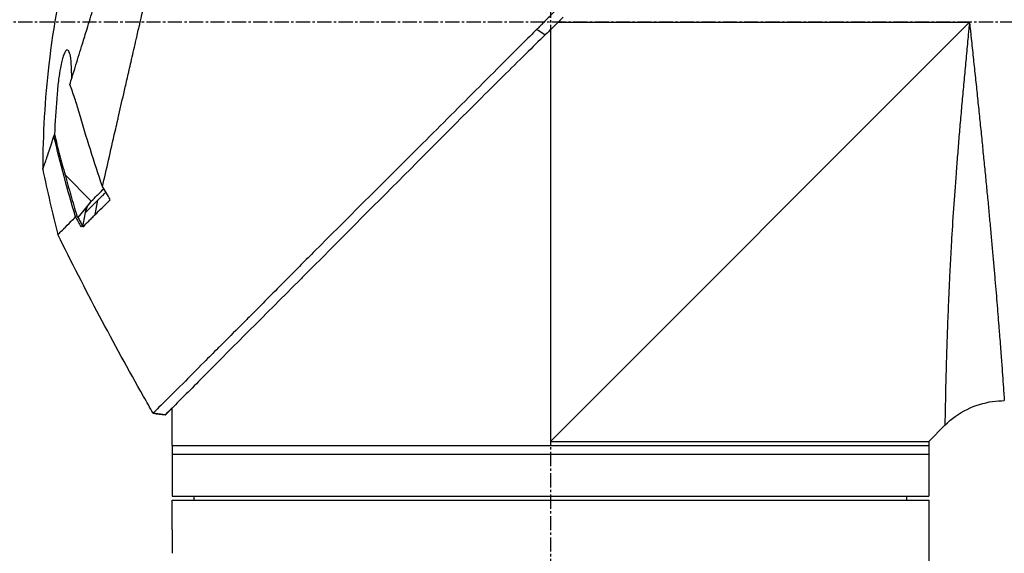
# Model space of a CAD drawing. Header units: millimetres. Extents: x 0 to 4378, y 0 to 2376.
# Tile 76 of 229: x 301 to 418, y 1694 to 1757. Entities that reach past the tile are written whole.
import ezdxf

# ---------------------------------------------------------------- set-up
doc = ezdxf.new("R2010")
doc.units = ezdxf.units.MM
doc.header["$LTSCALE"] = 0.2
doc.linetypes.add('CENTER2', pattern=[1.125, 0.75, -0.125, 0.125, -0.125])
doc.layers.add('02_Center Line', color=1, linetype='CENTER2')

# ---------------------------------------------------------------- blocks, each defined once
blk = doc.blocks.new('A$C64421178')
for p, q in [((156.25, 1047.15), (206.1, 1097)), ((157.15, 1097), (206.1, 1097)), ((154.63, 1096.18), (155.63, 1095.5)), ((156.25, 1096.11), (156.25, 1047.15)), ((98.49, 1078.85), (101.61, 1075.72)), ((101.47, 1075.57), (100.02, 1073.77)), ((102.08, 1074.12), (102.39, 1075.84)), ((102.71, 1076.16), (102.71, 1076.16)), ((101.17, 1074.63), (101.17, 1074.63)), ((99.79, 1073.9), (99.79, 1073.9)), ((111.25, 1050.15), (111.25, 1051.15)), ((110.41, 1050.31), (108.96, 1050.49)), ((108.96, 1050.49), (108.96, 1050.49)), ((111.25, 1046.65), (111.25, 1049.65)), ((201.25, 1047.15), (203.17, 1049.07)), ((111.25, 1046.65), (201.25, 1046.65)), ((111.25, 1046.65), (111.25, 1040.65)), ((201.25, 1047.15), (201.25, 1040.65)), ((111.25, 1045.65), (201.25, 1045.65)), ((111.25, 1040.65), (201.25, 1040.65)), ((113.86, 1040.15), (113.85, 1040.65)), ((198.64, 1040.15), (198.65, 1040.65)), ((111.25, 1037.15), (111.25, 1040.15)), ((111.25, 1040.15), (201.25, 1040.15)), ((201.25, 1040.15), (201.25, 1037.15)), ((111.25, 1036.65), (111.25, 1033.84)), ((201.25, 1036.65), (201.25, 1025.7))]:
    blk.add_line(p, q)
at = {"extrusion": (0, 0, -1)}
for centre, major_axis, ratio, start_param, end_param in [((280.96, 1127.65), (44.19, -183.8), 1, 1.51817, 1.570796), ((2518.5, 2514), (765.25, 2704.52), 0.999799, 3.899585, 3.900232), ((126.79, 1099.87), (-29.02, -28.06), 0.006576, 0.377371, 0.391215), ((94.56, 1070.26), (157.24, -287.66), 0.019111, 4.710355, 4.714425), ((127.59, 1098.98), (-29.37, -28.27), 0.004865, 5.887634, 5.901943), ((189.95, 1108.95), (-92.5, 175.69), 0.499327, 4.653394, 4.763255), ((449.08, 1245.73), (-133.4, 370.15), 0.996605, 4.537773, 4.543581)]:
    blk.add_ellipse(centre, major_axis=major_axis, ratio=ratio, start_param=start_param, end_param=end_param, dxfattribs=at)
for points, knots in [([(102.94, 1077.46), (103.41, 1079.48), (103.91, 1081.67), (104.53, 1084.4), (104.62, 1084.75), (104.74, 1085.29), (104.78, 1085.47), (105.04, 1086.62), (105.24, 1087.5), (105.59, 1089.01), (105.72, 1089.6), (105.92, 1090.46), (105.99, 1090.77), (106.08, 1091.15), (106.1, 1091.23), (106.19, 1091.63), (106.27, 1091.97), (106.52, 1093.07), (106.7, 1093.85), (106.93, 1094.84), (106.97, 1095.04), (107.08, 1095.52), (107.14, 1095.79), (107.24, 1096.23), (107.29, 1096.41), (107.87, 1098.96), (108.43, 1101.4), (109.14, 1104.49), (109.28, 1105.12), (109.57, 1106.37), (109.71, 1106.98), (110.13, 1108.82), (110.4, 1110.03), (110.76, 1111.56), (110.83, 1111.88), (110.98, 1112.52), (111.05, 1112.84), (111.16, 1113.33), (111.2, 1113.48), (111.27, 1113.79), (111.3, 1113.94), (111.46, 1114.65), (111.6, 1115.22), (111.79, 1116.09), (111.86, 1116.38), (111.99, 1116.96), (112.06, 1117.24), (112.26, 1118.1), (112.38, 1118.67), (112.77, 1120.34), (113.02, 1121.45), (113.52, 1123.61), (113.76, 1124.67), (114.23, 1126.74), (114.46, 1127.74), (114.8, 1129.2), (114.91, 1129.68), (115.12, 1130.62), (115.23, 1131.08), (115.44, 1131.98), (115.54, 1132.43), (116.04, 1134.6), (116.4, 1136.17), (116.96, 1138.63), (117.18, 1139.59), (117.51, 1141.05), (117.64, 1141.62), (117.8, 1142.29), (117.84, 1142.46), (117.89, 1142.7), (117.91, 1142.77), (117.95, 1142.97), (117.98, 1143.09), (118.05, 1143.4), (118.09, 1143.58), (118.15, 1143.85), (118.18, 1143.95), (118.21, 1144.07), (118.21, 1144.11), (118.24, 1144.24), (118.26, 1144.32), (118.29, 1144.43), (118.29, 1144.46), (118.29, 1144.46)], [0.000001, 0.000001, 0.000001, 0.000001, 0.87198, 0.87198, 0.998176, 0.998176, 1.064575, 1.064575, 1.41457, 1.41457, 1.596219, 1.596219, 1.693857, 1.693857, 1.719166, 1.719166, 1.837725, 1.837725, 2.111396, 2.111396, 2.182409, 2.182409, 2.276499, 2.276499, 2.337341, 2.337341, 3.162147, 3.162147, 3.373842, 3.373842, 3.579811, 3.579811, 3.984502, 3.984502, 4.09507, 4.09507, 4.202311, 4.202311, 4.255972, 4.255972, 4.304596, 4.304596, 4.486711, 4.486711, 4.581165, 4.581165, 4.673894, 4.673894, 4.859509, 4.859509, 5.231419, 5.231419, 5.60592, 5.60592, 5.979077, 5.979077, 6.165933, 6.165933, 6.351964, 6.351964, 6.539189, 6.539189, 7.288579, 7.288579, 7.860772, 7.860772, 8.290537, 8.290537, 8.451715, 8.451715, 8.522248, 8.522248, 8.654959, 8.654959, 8.889881, 8.889881, 9.06617, 9.06617, 9.132077, 9.132077, 9.362293, 9.362293, 9.592797, 9.592797, 9.592797, 9.592797]), ([(99.06, 1089.6), (99.15, 1089.88), (99.24, 1090.17), (99.41, 1090.74), (99.51, 1091.04), (99.66, 1091.53), (99.72, 1091.73), (100.03, 1092.75), (100.29, 1093.59), (100.74, 1095.03), (100.92, 1095.62), (101.35, 1097.01), (101.6, 1097.83), (102.01, 1099.13), (102.15, 1099.61), (102.47, 1100.65), (102.65, 1101.2), (103.02, 1102.41), (103.22, 1103.06), (103.65, 1104.46), (103.88, 1105.21), (104.39, 1106.84), (104.65, 1107.71), (105, 1108.81), (105.07, 1109.03), (105.29, 1109.75), (105.45, 1110.25), (105.77, 1111.24), (105.92, 1111.74), (106.24, 1112.73), (106.4, 1113.23), (106.72, 1114.21), (106.88, 1114.71), (107.18, 1115.63), (107.33, 1116.1), (107.55, 1116.8), (107.63, 1117.05), (107.87, 1117.79), (108.02, 1118.27), (108.31, 1119.18), (108.45, 1119.61), (108.74, 1120.51), (108.89, 1120.99), (109.19, 1121.92), (109.33, 1122.38), (110.06, 1124.66), (110.61, 1126.4), (111.26, 1128.45), (111.38, 1128.85), (111.63, 1129.64), (111.76, 1130.03), (112.11, 1131.17), (112.34, 1131.89), (112.77, 1133.28), (112.98, 1133.94), (113.34, 1135.09), (113.49, 1135.59), (113.9, 1136.9), (114.12, 1137.64), (114.46, 1138.76), (114.58, 1139.18), (114.77, 1139.82), (114.84, 1140.07), (114.94, 1140.43), (114.98, 1140.57), (115.02, 1140.73), (115.03, 1140.77), (115.08, 1140.94), (115.1, 1141.05), (115.14, 1141.18), (115.15, 1141.22), (115.15, 1141.22)], [0.000001, 0.000001, 0.000001, 0.000001, 0.11946, 0.11946, 0.241052, 0.241052, 0.321692, 0.321692, 0.643653, 0.643653, 0.858623, 0.858623, 1.144694, 1.144694, 1.308122, 1.308122, 1.494874, 1.494874, 1.708069, 1.708069, 1.951832, 1.951832, 2.230695, 2.230695, 2.303189, 2.303189, 2.46479, 2.46479, 2.625297, 2.625297, 2.787922, 2.787922, 2.946664, 2.946664, 3.08253, 3.08253, 3.156368, 3.156368, 3.305764, 3.305764, 3.43529, 3.43529, 3.579096, 3.579096, 3.721833, 3.721833, 4.292184, 4.292184, 4.435257, 4.435257, 4.578157, 4.578157, 4.862917, 4.862917, 5.148905, 5.148905, 5.393875, 5.393875, 5.822939, 5.822939, 6.144758, 6.144758, 6.385994, 6.385994, 6.566823, 6.566823, 6.63475, 6.63475, 6.873456, 6.873456, 7.112007, 7.112007, 7.112007, 7.112007]), ([(103.44, 1118.7), (99.89, 1110.22), (97.61, 1101.12), (96.08, 1087.85), (95.84, 1083.67), (95.83, 1079.5)], [0, 0, 0, 0, 2.758267, 2.758267, 4.009408, 4.009408, 4.009408, 4.009408]), ([(156.77, 1098.35), (156.72, 1098.29), (156.63, 1098.2), (156.42, 1097.99), (156.34, 1097.9), (156.07, 1097.62), (155.89, 1097.44), (155.53, 1097.08), (155.34, 1096.88), (155.08, 1096.63), (154.99, 1096.54), (154.77, 1096.32), (154.66, 1096.21), (154.63, 1096.18)], [0.0012617, 0.0012617, 0.0012617, 0.0012617, 0.0227877, 0.0227877, 0.0388309, 0.0388309, 0.0709865, 0.0709865, 0.1023123, 0.1023123, 0.1191004, 0.1191004, 0.1425667, 0.1425667, 0.1425667, 0.1425667]), ([(157.76, 1097.62), (157.71, 1097.57), (157.4, 1097.25), (157.04, 1096.89), (156.86, 1096.71), (156.5, 1096.35), (156.32, 1096.18), (155.98, 1095.84), (155.69, 1095.56), (155.62, 1095.5)], [0.00043088, 0.00043088, 0.00043088, 0.00043088, 0.0154414, 0.0154414, 0.03075173, 0.03075173, 0.04552895, 0.04552895, 0.05960793, 0.05960793, 0.05960793, 0.05960793]), ([(206.1, 1097), (206.08, 1096.81), (206.04, 1096.43), (205.97, 1095.66), (205.84, 1094.32), (205.66, 1092.42), (205.45, 1090.15), (205.24, 1087.9), (205.04, 1085.65), (204.85, 1083.41), (204.67, 1081.2), (204.44, 1078.31), (204.19, 1074.81), (204, 1071.78), (203.89, 1069.82), (203.82, 1068.52), (203.74, 1066.96), (203.65, 1065.15), (203.58, 1063.43), (203.51, 1061.79), (203.46, 1060.23), (203.41, 1059), (203.38, 1058.05), (203.36, 1057.13), (203.32, 1056.05), (203.28, 1054.47), (203.24, 1052.76), (203.22, 1051.54), (203.2, 1050.86), (203.2, 1050.45), (203.18, 1049.82), (203.18, 1049.35), (203.17, 1049.11), (203.17, 1049.07), (203.17, 1049.07)], [-0.00005585, -0.00005585, -0.00005585, -0.00005585, 0.00051707, 0.00109, 0.00223584, 0.00452754, 0.00681923, 0.00911093, 0.01140263, 0.01369432, 0.01598602, 0.01827771, 0.0228611, 0.02744449, 0.02859034, 0.02973619, 0.03202788, 0.03431958, 0.03661127, 0.03890297, 0.04119466, 0.04348636, 0.04463221, 0.04577806, 0.04806975, 0.05036145, 0.05494484, 0.05952823, 0.06067408, 0.06181992, 0.06411162, 0.06869501, 0.0709867, 0.07327246, 0.07327246, 0.07327246, 0.07327246]), ([(206.1, 1097), (206.12, 1096.82), (206.14, 1096.63), (206.16, 1096.45), (206.18, 1096.26), (206.2, 1096.08), (206.22, 1095.89), (206.26, 1095.52), (206.29, 1095.16), (206.33, 1094.79), (206.37, 1094.42), (206.41, 1094.05), (206.45, 1093.69), (206.49, 1093.32), (206.53, 1092.96), (206.57, 1092.59), (206.64, 1091.86), (206.72, 1091.14), (206.8, 1090.41), (206.88, 1089.69), (206.95, 1088.97), (207.03, 1088.25), (207.1, 1087.53), (207.18, 1086.81), (207.25, 1086.1), (207.25, 1086.09), (207.25, 1086.09), (207.25, 1086.09), (207.32, 1085.38), (207.4, 1084.67), (207.47, 1083.97), (207.47, 1083.96), (207.47, 1083.96), (207.47, 1083.95), (207.51, 1083.6), (207.54, 1083.25), (207.58, 1082.91), (207.58, 1082.9), (207.58, 1082.9), (207.58, 1082.89), (207.61, 1082.55), (207.65, 1082.2), (207.68, 1081.86), (207.68, 1081.86), (207.68, 1081.85), (207.68, 1081.85), (207.75, 1081.16), (207.82, 1080.48), (207.89, 1079.81), (207.89, 1079.8), (207.89, 1079.8), (207.89, 1079.79), (207.96, 1079.12), (208.02, 1078.45), (208.09, 1077.8), (208.09, 1077.79), (208.09, 1077.79), (208.09, 1077.78), (208.15, 1077.13), (208.21, 1076.48), (208.27, 1075.84), (208.27, 1075.83), (208.27, 1075.83), (208.28, 1075.82), (208.34, 1075.18), (208.4, 1074.54), (208.46, 1073.91), (208.51, 1073.29), (208.57, 1072.67), (208.63, 1072.06), (208.63, 1072.06), (208.63, 1072.05), (208.63, 1072.05), (208.66, 1071.74), (208.69, 1071.44), (208.71, 1071.13), (208.74, 1070.84), (208.77, 1070.54), (208.79, 1070.25), (208.79, 1070.24), (208.79, 1070.24), (208.79, 1070.23), (208.82, 1069.94), (208.85, 1069.65), (208.87, 1069.36), (208.87, 1069.36), (208.87, 1069.35), (208.87, 1069.35), (208.9, 1069.06), (208.92, 1068.78), (208.95, 1068.5), (208.95, 1068.49), (208.95, 1068.49), (208.95, 1068.48), (209, 1067.91), (209.05, 1067.35), (209.1, 1066.81), (209.14, 1066.27), (209.19, 1065.74), (209.23, 1065.23), (209.23, 1065.22), (209.23, 1065.22), (209.23, 1065.22), (209.27, 1064.7), (209.32, 1064.2), (209.36, 1063.71), (209.36, 1063.71), (209.36, 1063.7), (209.36, 1063.7), (209.4, 1063.21), (209.44, 1062.73), (209.47, 1062.27), (209.47, 1062.27), (209.47, 1062.26), (209.48, 1062.26), (209.51, 1061.8), (209.55, 1061.35), (209.58, 1060.91), (209.58, 1060.91), (209.58, 1060.9), (209.58, 1060.9), (209.6, 1060.68), (209.62, 1060.47), (209.63, 1060.26), (209.63, 1060.25), (209.64, 1060.25), (209.64, 1060.25), (209.65, 1060.04), (209.67, 1059.83), (209.68, 1059.63), (209.68, 1059.62), (209.68, 1059.62), (209.68, 1059.62), (209.72, 1059.21), (209.75, 1058.81), (209.78, 1058.43), (209.78, 1058.43), (209.78, 1058.43), (209.78, 1058.43), (209.81, 1058.05), (209.83, 1057.69), (209.86, 1057.34), (209.86, 1057.34), (209.86, 1057.34), (209.86, 1057.34), (209.88, 1056.99), (209.91, 1056.66), (209.93, 1056.34), (209.96, 1056.03), (209.98, 1055.74), (210, 1055.46), (210, 1055.45), (210, 1055.45), (210, 1055.45), (210.04, 1054.89), (210.07, 1054.39), (210.11, 1053.96), (210.11, 1053.85), (210.12, 1053.75), (210.13, 1053.65), (210.13, 1053.55), (210.14, 1053.45), (210.15, 1053.36), (210.16, 1053.18), (210.17, 1053.02), (210.18, 1052.87), (210.2, 1052.58), (210.22, 1052.37), (210.23, 1052.22), (210.23, 1052.15), (210.24, 1052.09), (210.24, 1052.06), (210.24, 1052.02), (210.24, 1052), (210.24, 1052), (210.24, 1052), (210.24, 1052), (210.24, 1052)], [-0.00005797, -0.00005797, -0.00005797, -0.00005797, 0.00049405, 0.00049405, 0.00049405, 0.00104607, 0.00104607, 0.00104607, 0.0021501, 0.0021501, 0.0021501, 0.00325414, 0.00325414, 0.00325414, 0.00435817, 0.00435817, 0.00435817, 0.00656624, 0.00656624, 0.00656624, 0.00877431, 0.00877431, 0.00877431, 0.01098238, 0.01098238, 0.01098238, 0.01099361, 0.01099361, 0.01099361, 0.01319044, 0.01319044, 0.01319044, 0.01320357, 0.01320357, 0.01320357, 0.01429448, 0.01429448, 0.01429448, 0.01430847, 0.01430847, 0.01430847, 0.01539851, 0.01539851, 0.01539851, 0.01541335, 0.01541335, 0.01541335, 0.01760658, 0.01760658, 0.01760658, 0.01762291, 0.01762291, 0.01762291, 0.01981465, 0.01981465, 0.01981465, 0.01983223, 0.01983223, 0.01983223, 0.02202272, 0.02202272, 0.02202272, 0.02204132, 0.02204132, 0.02204132, 0.02425053, 0.02425053, 0.02425053, 0.02643885, 0.02643885, 0.02643885, 0.02645881, 0.02645881, 0.02645881, 0.02756281, 0.02756281, 0.02756281, 0.02864692, 0.02864692, 0.02864692, 0.02866725, 0.02866725, 0.02866725, 0.02975095, 0.02975095, 0.02975095, 0.02977133, 0.02977133, 0.02977133, 0.03085499, 0.03085499, 0.03085499, 0.03087541, 0.03087541, 0.03087541, 0.03308346, 0.03308346, 0.03308346, 0.03527112, 0.03527112, 0.03527112, 0.03529119, 0.03529119, 0.03529119, 0.03747919, 0.03747919, 0.03747919, 0.03749882, 0.03749882, 0.03749882, 0.03968726, 0.03968726, 0.03968726, 0.03970627, 0.03970627, 0.03970627, 0.04189533, 0.04189533, 0.04189533, 0.04191356, 0.04191356, 0.04191356, 0.04299936, 0.04299936, 0.04299936, 0.04301713, 0.04301713, 0.04301713, 0.0441034, 0.0441034, 0.0441034, 0.0441207, 0.0441207, 0.0441207, 0.04631147, 0.04631147, 0.04631147, 0.04632769, 0.04632769, 0.04632769, 0.04851953, 0.04851953, 0.04851953, 0.0485346, 0.0485346, 0.0485346, 0.05074146, 0.05074146, 0.05074146, 0.05293567, 0.05293567, 0.05293567, 0.05294817, 0.05294817, 0.05294817, 0.05735181, 0.05735181, 0.05735181, 0.05845584, 0.05845584, 0.05845584, 0.05955987, 0.05955987, 0.05955987, 0.06176794, 0.06176794, 0.06176794, 0.06618408, 0.06618408, 0.06618408, 0.06839215, 0.06839215, 0.06839215, 0.07060022, 0.07060022, 0.07060022, 0.07060712, 0.07060712, 0.07060712, 0.07060712]), ([(154.63, 1096.18), (154.36, 1095.91), (154.11, 1095.67), (153.49, 1095.04), (153.2, 1094.75), (152.34, 1093.9), (151.77, 1093.33), (150.06, 1091.61), (148.92, 1090.47), (145.51, 1087.06), (143.26, 1084.81), (135.92, 1077.48), (131.69, 1073.29), (127.67, 1069.26), (127.12, 1068.71), (126.05, 1067.63), (125.51, 1067.09), (123.6, 1065.17), (122.34, 1063.88), (120.73, 1062.27), (120.34, 1061.89), (119.16, 1060.7), (118.4, 1059.94), (117.35, 1058.89), (117.03, 1058.57), (116.14, 1057.68), (115.58, 1057.12), (114.12, 1055.66), (113.28, 1054.79), (111.39, 1052.92), (110.48, 1052.03), (109.57, 1051.12), (109.34, 1050.88), (109.11, 1050.65), (109.05, 1050.59), (109.01, 1050.54), (109, 1050.53), (108.99, 1050.52), (108.98, 1050.51), (108.97, 1050.5), (108.97, 1050.5), (108.97, 1050.5), (108.96, 1050.5), (108.96, 1050.49), (108.96, 1050.49), (108.96, 1050.49), (108.96, 1050.49), (108.96, 1050.49)], [0, 0, 0, 0, 0.115596, 0.115596, 0.212113, 0.212113, 0.405093, 0.405093, 0.790972, 0.790972, 1.563393, 1.563393, 3.332159, 3.332159, 3.60987, 3.60987, 3.890806, 3.890806, 4.623507, 4.623507, 4.856845, 4.856845, 5.35641, 5.35641, 5.576842, 5.576842, 5.990665, 5.990665, 6.711546, 6.711546, 7.79125, 7.79125, 8.330789, 8.330789, 8.599474, 8.599474, 8.666532, 8.666532, 8.716444, 8.716444, 8.791539, 8.791539, 8.829086, 8.829086, 8.847858, 8.847858, 8.871461, 8.871461, 8.871461, 8.871461]), ([(155.62, 1095.5), (154.85, 1094.76), (154.09, 1094.01), (152.41, 1092.37), (151.5, 1091.47), (148.65, 1088.64), (146.71, 1086.7), (140.79, 1080.77), (136.84, 1076.79), (131.09, 1071.03), (129.16, 1069.1), (126.99, 1066.92), (126.68, 1066.61), (122.19, 1062.11), (118.39, 1058.32), (115.32, 1055.23), (115.12, 1055.03), (114.18, 1054.07), (113.49, 1053.39), (112.11, 1052.01), (111.48, 1051.38), (110.85, 1050.74), (110.69, 1050.58), (110.52, 1050.42), (110.48, 1050.38), (110.44, 1050.34), (110.43, 1050.33), (110.42, 1050.32), (110.42, 1050.32), (110.42, 1050.31), (110.42, 1050.31), (110.41, 1050.31), (110.41, 1050.31), (110.41, 1050.31), (110.41, 1050.31), (110.41, 1050.31)], [-7.620463, -7.620463, -7.620463, -7.620463, -7.336805, -7.336805, -6.999081, -6.999081, -6.270272, -6.270272, -4.749597, -4.749597, -3.95115, -3.95115, -3.814973, -3.814973, -1.971605, -1.971605, -1.846597, -1.846597, -1.347406, -1.347406, -0.675491, -0.675491, -0.339165, -0.339165, -0.169556, -0.169556, -0.084774, -0.084774, -0.042597, -0.042597, -0.021599, -0.021599, -0.011128, -0.011128, -0.000028, -0.000028, -0.000028, -0.000028]), ([(99.28, 1090.31), (99.28, 1090.95), (99.27, 1091.41), (99.23, 1092.19), (99.19, 1092.63), (99.07, 1093.24), (99.01, 1093.45), (98.87, 1093.68), (98.79, 1093.73), (98.67, 1093.69), (98.58, 1093.63), (98.4, 1093.3), (98.34, 1093.15), (98.22, 1092.79), (98.16, 1092.6), (98.05, 1092.14), (97.99, 1091.87), (97.86, 1091.17), (97.79, 1090.72), (97.64, 1089.6), (97.6, 1089.04), (97.55, 1088.4), (97.53, 1088.17), (97.4, 1086.52), (97.31, 1085.14), (97.23, 1083.67)], [-1.705013, -1.705013, -1.705013, -1.705013, -1.556708, -1.556708, -1.329106, -1.329106, -1.145925, -1.145925, -0.996981, -0.996981, -0.898581, -0.898581, -0.842466, -0.842466, -0.790237, -0.790237, -0.729818, -0.729818, -0.639276, -0.639276, -0.510567, -0.510567, -0.441089, -0.441089, -0.000001, -0.000001, -0.000001, -0.000001]), ([(100.16, 1086.28), (100, 1086.84), (99.83, 1087.4), (99.46, 1088.51), (99.26, 1089.06), (99.06, 1089.6)], [0.000001, 0.000001, 0.000001, 0.000001, 0.1746079, 0.1746079, 0.3493254, 0.3493254, 0.3493254, 0.3493254]), ([(102.94, 1077.46), (102.46, 1078.87), (101.97, 1080.36), (101.03, 1083.34), (100.57, 1084.85), (100.16, 1086.28)], [0.000001, 0.000001, 0.000001, 0.000001, 0.4445869, 0.4445869, 0.8865288, 0.8865288, 0.8865288, 0.8865288]), ([(97.16, 1083.46), (97.17, 1083.49), (97.18, 1083.52), (97.21, 1083.6), (97.22, 1083.64), (97.23, 1083.67)], [-0.04707166, -0.04707166, -0.04707166, -0.04707166, -0.02156687, -0.02156687, -0.00000099, -0.00000099, -0.00000099, -0.00000099]), ([(97.23, 1083.67), (97.43, 1082.87), (97.63, 1082.06), (98.05, 1080.45), (98.27, 1079.65), (98.49, 1078.85)], [0.000001, 0.000001, 0.000001, 0.000001, 0.2490275, 0.2490275, 0.498054, 0.498054, 0.498054, 0.498054]), ([(95.83, 1079.5), (95.83, 1079.5), (95.83, 1079.5), (95.83, 1079.5), (95.83, 1079.51), (95.86, 1079.57), (95.9, 1079.69), (95.91, 1079.71), (95.92, 1079.73), (95.92, 1079.75), (95.98, 1079.9), (96.05, 1080.1), (96.11, 1080.27), (96.14, 1080.36), (96.16, 1080.44), (96.19, 1080.51), (96.26, 1080.72), (96.34, 1080.96), (96.43, 1081.23), (96.56, 1081.61), (96.71, 1082.05), (96.87, 1082.55), (96.96, 1082.84), (97.06, 1083.14), (97.16, 1083.46)], [-0.9997805, -0.9997805, -0.9997805, -0.9997805, -0.9852531, -0.9852531, -0.9852531, -0.7801742, -0.7801742, -0.7801742, -0.75, -0.75, -0.75, -0.5788911, -0.5788911, -0.5788911, -0.5, -0.5, -0.5, -0.3424334, -0.3424334, -0.3424334, -0.1230002, -0.1230002, -0.1230002, 0, 0, 0, 0]), ([(98.49, 1078.85), (98.51, 1078.76), (98.54, 1078.66), (98.6, 1078.45), (98.63, 1078.35), (98.71, 1078.04), (98.77, 1077.84), (98.94, 1077.23), (99.06, 1076.83), (99.41, 1075.61), (99.65, 1074.81), (99.89, 1074)], [-0.5086362, -0.5086362, -0.5086362, -0.5086362, -0.4739534, -0.4739534, -0.441906, -0.441906, -0.3787937, -0.3787937, -0.2524889, -0.2524889, -0.000008, -0.000008, -0.000008, -0.000008]), ([(101.61, 1075.72), (101.83, 1075.94), (102.06, 1076.17), (102.31, 1076.42), (102.32, 1076.43), (102.33, 1076.44), (102.34, 1076.45), (102.66, 1076.77), (102.92, 1077.03), (103.1, 1077.21)], [0, 0, 0, 0, 0.2423045, 0.2423045, 0.2423045, 0.25, 0.25, 0.25, 0.4698867, 0.4698867, 0.4698867, 0.4698867]), ([(102.39, 1075.84), (102.47, 1075.92), (102.61, 1076.06), (102.83, 1076.27), (102.99, 1076.43), (103.13, 1076.57), (103.24, 1076.68), (103.25, 1076.7), (103.26, 1076.71), (103.28, 1076.72), (103.3, 1076.74), (103.32, 1076.76), (103.35, 1076.79)], [-1, -1, -1, -1, -0.75, -0.75, -0.75, -0.5269223, -0.5269223, -0.5269223, -0.5, -0.5, -0.5, -0.441661, -0.441661, -0.441661, -0.441661]), ([(100.91, 1074.37), (101.13, 1074.59), (101.36, 1074.82), (101.6, 1075.06), (101.61, 1075.07), (101.61, 1075.07), (101.61, 1075.07), (101.86, 1075.31), (102.12, 1075.58), (102.39, 1075.84)], [-1, -1, -1, -1, -0.5031772, -0.5031772, -0.5031772, -0.5, -0.5, -0.5, 0, 0, 0, 0]), ([(100.91, 1074.37), (100.92, 1074.42), (100.96, 1074.67), (101.22, 1075.21), (101.34, 1075.4), (101.47, 1075.57)], [0.00000226, 0.00000226, 0.00000226, 0.00000226, 0.01532774, 0.01532774, 0.02361868, 0.02361868, 0.02361868, 0.02361868]), ([(101.47, 1075.57), (101.48, 1075.58), (101.49, 1075.58), (101.5, 1075.6), (101.5, 1075.6), (101.52, 1075.62), (101.53, 1075.64), (101.56, 1075.66), (101.57, 1075.68), (101.58, 1075.69), (101.59, 1075.7), (101.6, 1075.71), (101.61, 1075.72), (101.61, 1075.72)], [0.000001, 0.000001, 0.000001, 0.000001, 0.00272697, 0.00272697, 0.00542648, 0.00542648, 0.01073802, 0.01073802, 0.01585747, 0.01585747, 0.01837058, 0.01837058, 0.02084972, 0.02084972, 0.02084972, 0.02084972]), ([(102.08, 1074.12), (102.34, 1074.38), (102.61, 1074.65), (103.21, 1075.25), (103.54, 1075.57), (103.87, 1075.9)], [0, 0, 0, 0, 0.2242367, 0.2242367, 0.4651784, 0.4651784, 0.4651784, 0.4651784]), ([(100.62, 1072.69), (100.68, 1072.96), (100.73, 1073.26), (100.82, 1073.8), (100.87, 1074.12), (100.91, 1074.37)], [0.000001, 0.000001, 0.000001, 0.000001, 0.083636, 0.083636, 0.1696312, 0.1696312, 0.1696312, 0.1696312]), ([(97.64, 1071.75), (97.64, 1071.75), (97.64, 1071.75), (97.65, 1071.76), (97.66, 1071.77), (97.67, 1071.78), (97.68, 1071.79), (97.72, 1071.82), (97.76, 1071.87), (97.82, 1071.93), (97.94, 1072.04), (98.11, 1072.21), (98.34, 1072.45), (98.35, 1072.45), (98.35, 1072.46), (98.36, 1072.46), (98.59, 1072.69), (98.87, 1072.98), (99.23, 1073.34), (99.39, 1073.5), (99.56, 1073.67), (99.74, 1073.85)], [0.0000759, 0.0000759, 0.0000759, 0.0000759, 0.0768214, 0.0768214, 0.0768214, 0.1521768, 0.1521768, 0.1521768, 0.2988063, 0.2988063, 0.2988063, 0.5714286, 0.5714286, 0.5714286, 0.5782623, 0.5782623, 0.5782623, 0.8701763, 0.8701763, 0.8701763, 1, 1, 1, 1]), ([(99.89, 1074), (99.91, 1073.96), (99.93, 1073.92), (99.98, 1073.84), (100, 1073.81), (100.02, 1073.77)], [-0.02701964, -0.02701964, -0.02701964, -0.02701964, -0.01351028, -0.01351028, -0.000001, -0.000001, -0.000001, -0.000001]), ([(100.02, 1073.77), (100.11, 1073.61), (100.2, 1073.46), (100.37, 1073.15), (100.46, 1072.99), (100.54, 1072.83)], [-0.1067409, -0.1067409, -0.1067409, -0.1067409, -0.0533713, -0.0533713, -0.0000018, -0.0000018, -0.0000018, -0.0000018]), ([(100.62, 1072.69), (100.84, 1072.9), (101.07, 1073.12), (101.43, 1073.48), (101.56, 1073.61), (101.75, 1073.8), (101.81, 1073.86), (101.91, 1073.96), (101.94, 1073.99), (101.99, 1074.04), (102.01, 1074.06), (102.05, 1074.09), (102.06, 1074.11), (102.08, 1074.12)], [0.000001, 0.000001, 0.000001, 0.000001, 0.2318332, 0.2318332, 0.3483456, 0.3483456, 0.40613, 0.40613, 0.4349144, 0.4349144, 0.4492809, 0.4492809, 0.4664527, 0.4664527, 0.4664527, 0.4664527]), ([(100.54, 1072.83), (100.56, 1072.81), (100.57, 1072.79), (100.6, 1072.74), (100.61, 1072.71), (100.62, 1072.69)], [-0.01682573, -0.01682573, -0.01682573, -0.01682573, -0.00841337, -0.00841337, -0.00000101, -0.00000101, -0.00000101, -0.00000101]), ([(110.41, 1050.31), (110.41, 1050.31), (110.43, 1050.32), (110.55, 1050.44), (110.82, 1050.71), (111.25, 1051.15)], [-8.6028048, -8.6028048, -8.6028048, -8.6028048, -8.4195703, -8.4195703, -7.7286267, -7.7286267, -7.7286267, -7.7286267]), ([(203.17, 1049.07), (203.94, 1049.84), (204.84, 1050.48), (206.76, 1051.43), (207.8, 1051.75), (209.31, 1051.97), (209.78, 1052), (210.24, 1052)], [0, 0, 0, 0, 0.3242583, 0.3242583, 0.6426929, 0.6426929, 0.7824853, 0.7824853, 0.7824853, 0.7824853]), ([(111.25, 1049.65), (111.25, 1049.71), (111.25, 1049.78), (111.25, 1049.9), (111.25, 1049.96), (111.25, 1050.05), (111.25, 1050.09), (111.25, 1050.14), (111.25, 1050.15), (111.25, 1050.15)], [0, 0, 0, 0, 0.0188345, 0.0188345, 0.037669, 0.037669, 0.0565035, 0.0565035, 0.075338, 0.075338, 0.075338, 0.075338]), ([(156.25, 1047.15), (156.27, 1047.15), (156.29, 1047.15), (158.55, 1047.15), (160.78, 1047.15), (165.21, 1047.15), (167.4, 1047.15), (170.97, 1047.15), (172.37, 1047.15), (174.53, 1047.15), (175.31, 1047.15), (178.12, 1047.15), (180.09, 1047.15), (183.02, 1047.15), (184.06, 1047.15), (186.18, 1047.15), (187.25, 1047.15), (189.3, 1047.15), (190.28, 1047.15), (192.12, 1047.15), (192.98, 1047.15), (194.59, 1047.15), (195.34, 1047.15), (196.71, 1047.15), (197.33, 1047.15), (198.44, 1047.15), (198.92, 1047.15), (199.76, 1047.15), (200.12, 1047.15), (200.68, 1047.15), (200.89, 1047.15), (201.18, 1047.15), (201.25, 1047.15), (201.25, 1047.15), (201.25, 1047.15), (201.25, 1047.15)], [-0.005485, -0.005485, -0.005485, -0.005485, 0, 0, 0.672232, 0.672232, 1.344501, 1.344501, 1.792512, 1.792512, 2.048534, 2.048534, 2.731437, 2.731437, 3.121573, 3.121573, 3.559727, 3.559727, 3.997928, 3.997928, 4.436084, 4.436084, 4.874274, 4.874274, 5.31242, 5.31242, 5.750596, 5.750596, 6.188714, 6.188714, 6.626878, 6.626878, 7.06498, 7.06498, 7.065101, 7.065101, 7.065101, 7.065101]), ([(111.25, 1036.65), (111.25, 1036.65), (111.25, 1036.66), (111.25, 1036.71), (111.25, 1036.75), (111.25, 1036.84), (111.25, 1036.9), (111.25, 1037.02), (111.25, 1037.09), (111.25, 1037.15)], [-0.075338, -0.075338, -0.075338, -0.075338, -0.0565035, -0.0565035, -0.037669, -0.037669, -0.0188345, -0.0188345, 0, 0, 0, 0]), ([(201.25, 1037.15), (201.25, 1037.09), (201.25, 1037.02), (201.25, 1036.9), (201.25, 1036.84), (201.25, 1036.75), (201.25, 1036.71), (201.25, 1036.66), (201.25, 1036.65), (201.25, 1036.65)], [0, 0, 0, 0, 0.0188345, 0.0188345, 0.037669, 0.037669, 0.0565035, 0.0565035, 0.075338, 0.075338, 0.075338, 0.075338])]:
    blk.add_open_spline(points, degree=3, knots=knots)
for points in [[(95.83, 1079.5), (96.38, 1076.9), (96.98, 1074.32), (97.64, 1071.75)], [(210.24, 1052), (210.24, 1052), (210.24, 1052), (210.24, 1052)], [(108.96, 1050.49), (109.45, 1050.43), (109.93, 1050.37), (110.41, 1050.31)]]:
    blk.add_open_spline(points, degree=3)
at = {"layer": '02_Center Line', "ltscale": 11.288275}
for p, q in [((156.25, 1157.65), (156.25, 901.16)), ((290.19, 1097), (70.57, 1097))]:
    blk.add_line(p, q, dxfattribs=at)

msp = doc.modelspace()

# ---------------------------------------------------------------- block references
msp.add_blockref('A$C64421178', (207.561, 659.684))

doc.saveas('drawing.dxf')
